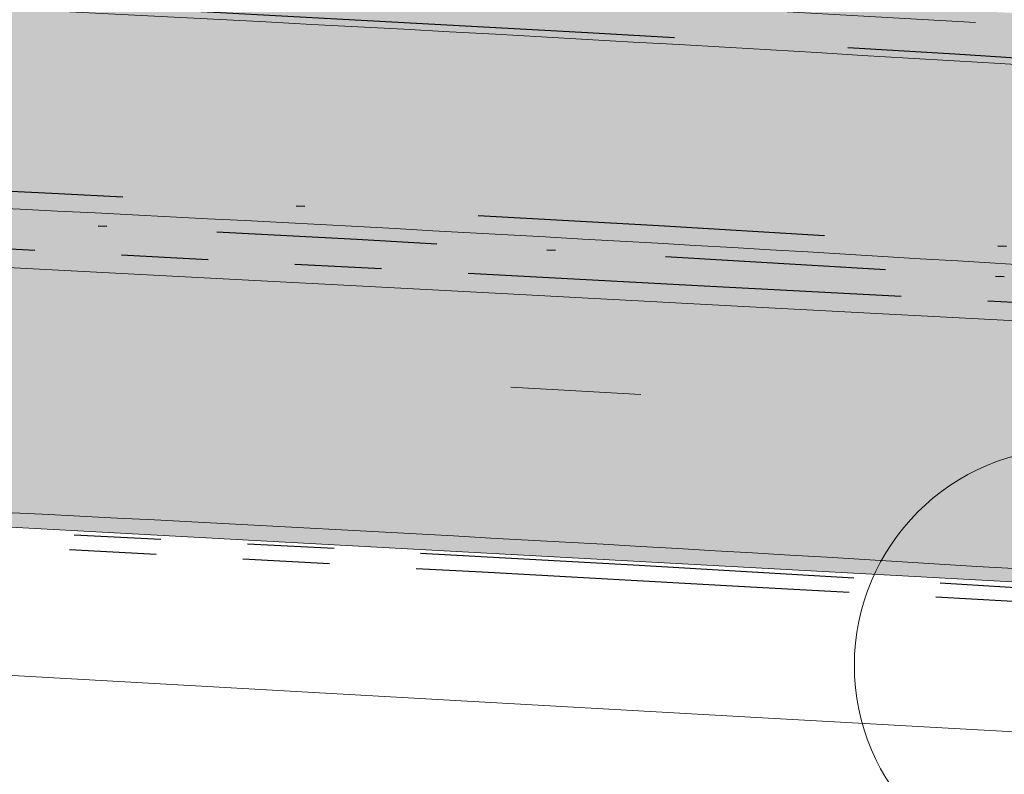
# Model space of a CAD drawing. Header units: millimetres. Extents: x 812 to 183790, y 13 to 580968.
# Tile 69 of 256: x 182526 to 182537, y 580819 to 580828. Entities that reach past the tile are written whole.
import ezdxf

# ---------------------------------------------------------------- set-up
doc = ezdxf.new("R2010")
doc.units = ezdxf.units.MM
doc.header["$LTSCALE"] = 5
for name, pattern in [('DASHDOT', [25.4, 12.7, -6.35, 0, -6.35]), ('ORG-VW-030-270-STREEP-010', [3, 0.3, -2.7]), ('PHANTOM2', [1.25, 0.625, -0.125, 0.125, -0.125, 0.125, -0.125]), ('VH-GELEIDEBAND_50X200', [8, 4, -2, 0, -2]), ('VH-OPSLUITBAND_80X200', [14, 8, -2, 2, -2]), ('VH-RWSBAND', [24, 10, -2, 2, -2, 2, -2, 2, -2]), ('VH-TROTTOIRBAND_180-200', [20, 10, -2, 2, -2, 2, -2])]:
    doc.linetypes.add(name, pattern=pattern)
for name, color, linetype, lineweight in [('047 HEMELWATER AFVOER', 252, 'PHANTOM2', 13), ('boom', 252, 'Continuous', 9), ('kant verharding', 252, 'Continuous', 9), ('N-BH-VH-KANTOPSLUITING_GELEIDEBAND_50X200-G', 20, 'VH-GELEIDEBAND_50X200', 30), ('N-BH-VH-KANTOPSLUITING_OPSLUITBAND_80X200-G', 150, 'VH-OPSLUITBAND_80X200', 30), ('N-BH-VH-KANTOPSLUITING_TROTTOIRBAND_RWS-G', 10, 'VH-RWSBAND', 30), ('N-WE-VH-KANTVERHARDING-G', 7, 'Continuous', 0), ('N-WEG-ASF-GOOTTEGEL', 7, 'DASHDOT', 25), ('V-VERHARDING FIETS', 7, 'Continuous', 9), ('V-WE-VH-KANTOPSLUITING_TROTTOIRBAND_180 200-G', 6, 'VH-TROTTOIRBAND_180-200', 25)]:
    doc.layers.add(name, color=color, linetype=linetype, lineweight=lineweight)
doc.layers.add('N-BH-VW-MARKERING_LANGS_STREEP_30270_010-G', color=7, linetype='ORG-VW-030-270-STREEP-010', lineweight=0, true_color=0xffffff)
for name, color, linetype, lineweight, transparency in [('N-PV-GR-GRAS_02-G', 85, 'Continuous', 15, 0.3), ('N-WE-VH-VERHARDING_ASFALT_ROOD-A', 12, 'Continuous', 9, 0.7), ('N-WE-VH-VERHARDING_TEGEL-A', 253, 'Continuous', 5, 0.75), ('V-WE-VH-VERHARDING_TEGEL-A', 253, 'Continuous', 18, 0.5)]:
    doc.layers.add(name, color=color, linetype=linetype, lineweight=lineweight, transparency=transparency)
doc.layers.add('V-WEG-ALG-ARCERING betontegels 60mm dik rood', color=7, linetype='Continuous', transparency=0.6)

# ---------------------------------------------------------------- blocks, each defined once
blk = doc.blocks.new('S0771')
at = {"ltscale": 0.1}
h = blk.add_hatch(color=256, dxfattribs=at)
edge = h.paths.add_edge_path()
edge.add_arc((7.366995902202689e-12, -5.115907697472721e-12), 0.15, 0, 360)
for centre, radius in [((0, 0), 2.5), ((7.366995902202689e-12, -5.115907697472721e-12), 0.04499999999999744)]:
    blk.add_circle(centre, radius)
blk.add_circle((7.366995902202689e-12, -5.115907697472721e-12), 0.15, dxfattribs=at)

msp = doc.modelspace()

# ---------------------------------------------------------------- hatches: boundary and pattern name
at = {"layer": 'N-PV-GR-GRAS_02-G'}
h = msp.add_hatch(dxfattribs=at)
h.set_pattern_fill('AGR-GRAS_02', color=256, scale=0.1, angle=90.00000000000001, style=0, pattern_type=2)
h.set_pattern_definition([(90, (0, 0), (-1, 0.9999999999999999), [0.25, -0.75]), (90, (-0.6000000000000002, 0.5499999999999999), (-1, 0.9999999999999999), [0.25, -0.75]), (180, (-0.35, 0.09999999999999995), (-0.9999999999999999, -1), [0.25, -0.75]), (180, (-0.7000000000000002, 0.4999999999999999), (-0.9999999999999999, -1), [0.25, -0.75]), (135, (-0.7000000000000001, 0.1999999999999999), (-1.000000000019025, -1.608122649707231e-16), [0.25, -1.164213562]), (225, (-8.844674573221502e-17, 0.55), (1.608122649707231e-16, -1.000000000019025), [0.25, -1.164213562]), (116.5650512, (-0.3000000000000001, 0.2499999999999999), (-4.000646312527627e-10, 1.000000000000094), [0.25, -1.986067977]), (116.5650512, (-0.8000000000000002, 0.7), (-4.000646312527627e-10, 1.000000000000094), [0.25, -1.986067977]), (153.43494882, (-1.125685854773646e-16, 0.7000000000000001), (-1.000000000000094, 5.099846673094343e-11), [0.25, -1.986067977]), (153.43494882, (-0.4500000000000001, 0.2499999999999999), (-1.000000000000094, 5.099846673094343e-11), [0.25, -1.986067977]), (153.43494882, (-0.2000000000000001, 0.6000000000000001), (-1.000000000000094, 5.099846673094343e-11), [0.25, -1.986067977]), (206.5650512, (-0.55, -8.844674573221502e-17), (-1.000000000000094, -4.000650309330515e-10), [0.25, -1.986067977]), (243.43494882, (-0.15, 0.2), (-5.09988220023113e-11, -1.000000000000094), [0.25, -1.986067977])])
edge = h.paths.add_edge_path()
edge.add_line((182455.8422390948, 580832.357112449), (182455.6124364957, 580831.9360913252))
edge.add_arc((182464.1276147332, 580847.703720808), 17.91999999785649, 241.62910164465, 269.0976136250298)
edge.add_line((182463.8453933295, 580829.7859432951), (182491.5234362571, 580829.3499887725))
edge.add_arc((182475.6818700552, 579823.5947403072), 1005.880000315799, 87.86447263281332, 89.0976136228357, ccw=False)
edge.add_arc((182475.6818700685, 579823.5947408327), 1005.87999979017, 85.9329129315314, 87.86447263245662, ccw=False)
edge.add_line((182547.0233695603, 580826.9416222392), (182574.9237051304, 580824.9578100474))
edge.add_line((182574.9237051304, 580824.9578100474), (182573.7002319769, 580825.0744470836))
edge.add_line((182573.7002319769, 580825.0744470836), (182570.5026350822, 580825.379282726))
edge.add_line((182570.5026350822, 580825.379282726), (182567.3050381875, 580825.6841183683))
edge.add_line((182567.3050381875, 580825.6841183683), (182564.1074412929, 580825.9889540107))
edge.add_line((182564.1074412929, 580825.9889540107), (182560.9039097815, 580826.293177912))
edge.add_line((182560.9039097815, 580826.293177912), (182557.4745113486, 580826.5741194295))
edge.add_line((182557.4745113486, 580826.5741194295), (182554.0451129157, 580826.8550609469))
edge.add_line((182554.0451129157, 580826.8550609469), (182550.6157144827, 580827.1360024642))
edge.add_line((182550.6157144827, 580827.1360024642), (182547.1863160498, 580827.4169439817))
edge.add_line((182547.1863160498, 580827.4169439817), (182543.7569176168, 580827.6978854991))
edge.add_line((182543.7569176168, 580827.6978854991), (182540.4340331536, 580827.9373642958))
edge.add_line((182540.4340331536, 580827.9373642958), (182537.3086117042, 580828.099976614))
edge.add_line((182537.3086117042, 580828.099976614), (182534.1831902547, 580828.2625889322))
edge.add_line((182534.1831902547, 580828.2625889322), (182531.0577688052, 580828.4252012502))
edge.add_line((182531.0577688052, 580828.4252012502), (182527.9323473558, 580828.5878135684))
edge.add_line((182527.9323473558, 580828.5878135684), (182524.8069259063, 580828.7504258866))
edge.add_line((182524.8069259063, 580828.7504258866), (182522.5364941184, 580828.8346088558))
edge.add_line((182522.5364941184, 580828.8346088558), (182520.6773474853, 580828.8810640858))
edge.add_line((182520.6773474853, 580828.8810640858), (182518.8182008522, 580828.9275193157))
edge.add_line((182518.8182008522, 580828.9275193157), (182516.9590542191, 580828.9739745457))
edge.add_line((182516.9590542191, 580828.9739745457), (182515.099907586, 580829.0204297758))
edge.add_line((182515.099907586, 580829.0204297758), (182513.2407609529, 580829.0668850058))
edge.add_line((182513.2407609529, 580829.0668850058), (182509.7778118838, 580829.2558328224))
edge.add_line((182509.7778118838, 580829.2558328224), (182508.3219401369, 580829.2954682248))
edge.add_line((182508.3219401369, 580829.2954682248), (182506.86606839, 580829.3351036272))
edge.add_line((182506.86606839, 580829.3351036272), (182505.4101966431, 580829.3747390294))
edge.add_line((182505.4101966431, 580829.3747390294), (182503.9543248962, 580829.4143744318))
edge.add_line((182503.9543248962, 580829.4143744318), (182501.0309565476, 580829.4972953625))
edge.add_line((182501.0309565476, 580829.4972953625), (182495.9139554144, 580829.6449200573))
edge.add_line((182495.9139554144, 580829.6449200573), (182490.7969542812, 580829.7925447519))
edge.add_line((182490.7969542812, 580829.7925447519), (182485.6799531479, 580829.9401694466))
edge.add_line((182485.6799531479, 580829.9401694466), (182480.5629520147, 580830.0877941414))
edge.add_line((182480.5629520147, 580830.0877941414), (182476.5693457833, 580830.1611014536))
edge.add_line((182476.5693457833, 580830.1611014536), (182472.8554942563, 580830.2159017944))
edge.add_line((182472.8554942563, 580830.2159017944), (182469.1416427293, 580830.2707021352))
edge.add_line((182469.1416427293, 580830.2707021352), (182465.4277912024, 580830.3255024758))
edge.add_line((182465.4277912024, 580830.3255024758), (182462.3622964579, 580830.3833315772))
edge.add_line((182462.3622964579, 580830.3833315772), (182461.8835026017, 580830.4532442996))
edge.add_line((182461.8835026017, 580830.4532442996), (182461.4047087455, 580830.5231570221))
edge.add_line((182461.4047087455, 580830.5231570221), (182460.9259148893, 580830.5930697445))
edge.add_line((182460.9259148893, 580830.5930697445), (182460.4471210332, 580830.662982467))
edge.add_line((182460.4471210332, 580830.662982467), (182459.8421252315, 580830.8098225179))
edge.add_line((182459.8421252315, 580830.8098225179), (182459.1530676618, 580831.0079030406))
edge.add_line((182459.1530676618, 580831.0079030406), (182458.4640100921, 580831.2059835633))
edge.add_line((182458.4640100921, 580831.2059835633), (182457.7749525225, 580831.404064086))
edge.add_line((182457.7749525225, 580831.404064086), (182457.0858949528, 580831.6021446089))
edge.add_line((182457.0858949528, 580831.6021446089), (182456.141, 580832.192))
edge.add_line((182456.141, 580832.192), (182455.8422390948, 580832.357112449))
at = {"layer": 'N-WE-VH-VERHARDING_ASFALT_ROOD-A'}
h = msp.add_hatch(color=256, dxfattribs=at)
h.dxf.hatch_style = 1
edge = h.paths.add_edge_path()
edge.add_line((182747.1993971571, 580783.8561674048), (182749.1831745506, 580787.0555788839))
edge.add_arc((182777.2506933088, 580879.540371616), 96.6499999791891, 251.6121813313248, 253.1178727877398, ccw=False)
edge.add_line((182746.7627122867, 580787.8250211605), (182742.2027506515, 580789.3408418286))
edge.add_arc((182743.8273042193, 580794.2278987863), 5.150000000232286, 156.6954549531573, 251.61218132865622, ccw=False)
edge.add_line((182739.0974669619, 580796.2653333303), (182739.2805366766, 580796.6903236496))
edge.add_line((182739.2805366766, 580796.6903236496), (182736.2645268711, 580798.1640339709))
edge.add_line((182736.2645268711, 580798.1640339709), (182735.4984519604, 580796.461090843))
edge.add_arc((182730.9385944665, 580798.5123586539), 4.999999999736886, 251.6121813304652, 335.77923582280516, ccw=False)
edge.add_line((182729.3613579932, 580793.7676431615), (182729.3140408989, 580793.6253016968))
edge.add_line((182729.3140408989, 580793.6253016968), (182726.3284175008, 580794.617781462))
edge.add_arc((182693.7269395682, 580696.5445121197), 103.3500001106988, 71.61218133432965, 74.59884301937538)
edge.add_line((182721.1741763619, 580796.183218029), (182695.6448481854, 580803.2157212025))
edge.add_arc((182561.9673772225, 580317.9409986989), 503.3500000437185, 74.59884302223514, 80.84029245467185)
edge.add_arc((182479.930378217, 579809.1625076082), 1018.699999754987, 80.84029245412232, 81.94296046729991)
edge.add_arc((182551.5445533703, 580315.0689339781), 507.7499999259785, 81.94296046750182, 86.40216300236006)
edge.add_line((182583.4073091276, 580821.818208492), (182546.8439306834, 580824.4179935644))
edge.add_arc((182475.6818700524, 579823.5947404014), 1003.350000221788, 85.9329129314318, 89.09761362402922)
edge.add_line((182491.4835913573, 580826.8203025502), (182461.7813385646, 580827.2881402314))
edge.add_arc((182462.1301780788, 580849.4353931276), 22.14999999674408, 256.0892152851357, 269.09761362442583, ccw=False)
edge.add_line((182456.8050798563, 580827.9350250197), (182455.9997038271, 580824.6832763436))
edge.add_arc((182462.1301780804, 580849.43539314), 25.50000000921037, 256.0892152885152, 269.0976136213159)
edge.add_line((182461.7285795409, 580823.938555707), (182491.4308323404, 580823.4707180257))
edge.add_arc((182475.6818700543, 579823.5947404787), 1000.000000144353, 85.93291293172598, 89.09761362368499, ccw=False)
edge.add_line((182546.6063337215, 580821.0764299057), (182583.1834185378, 580818.475670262))
edge.add_arc((182551.544553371, 580315.0689339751), 504.3999999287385, 81.9429604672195, 86.40371870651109, ccw=False)
edge.add_arc((182479.9303783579, 579809.1625084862), 1015.349998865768, 80.84029245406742, 81.94296046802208, ccw=False)
edge.add_arc((182561.9673772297, 580317.9409987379), 500.0000000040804, 74.59884302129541, 80.84029245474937, ccw=False)
edge.add_line((182694.7551699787, 580799.9860195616), (182720.176144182, 580792.9833643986))
edge.add_arc((182693.6185856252, 580696.5743602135), 100.0000000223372, 70.9245064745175, 74.59884302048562, ccw=False)
edge.add_line((182726.2999553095, 580791.0832385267), (182747.1993971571, 580783.8561674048))
at = {"layer": 'N-WE-VH-VERHARDING_TEGEL-A'}
h = msp.add_hatch(color=256, dxfattribs=at)
h.dxf.hatch_style = 1
edge = h.paths.add_edge_path()
edge.add_line((182734.8123024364, 580795.7757181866), (182734.8589631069, 580795.7427540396))
edge.add_arc((182730.9385944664, 580798.5123586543), 4.799999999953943, 324.7601184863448, 324.9978515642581)
edge.add_line((182734.8704210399, 580795.7590443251), (182734.8123024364, 580795.7757181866))
edge = h.paths.add_edge_path()
edge.add_line((182733.6605132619, 580794.5587327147), (182733.4827499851, 580794.7951994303))
edge.add_line((182733.4827499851, 580794.7951994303), (182733.642615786, 580794.9153781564))
edge.add_arc((182730.938594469, 580798.5123586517), 4.49999999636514, 306.9339257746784, 322.2128002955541)
edge.add_line((182734.4949081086, 580795.7550713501), (182734.5605247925, 580795.8479516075))
edge.add_line((182734.5605247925, 580795.8479516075), (182733.072, 580796.275))
edge.add_line((182733.072, 580796.275), (182733.3354651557, 580796.8943211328))
edge.add_line((182733.3354651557, 580796.8943211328), (182731.4455190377, 580797.5570164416))
edge.add_line((182731.4455190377, 580797.5570164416), (182730.6353043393, 580795.7679075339))
edge.add_line((182730.6353043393, 580795.7679075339), (182727.1012633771, 580796.9426920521))
edge.add_arc((182693.7269393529, 580696.5445113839), 105.8000008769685, 71.61218134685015, 74.59884301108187)
edge.add_line((182721.8248365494, 580798.5452386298), (182696.2955083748, 580805.5777418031))
edge.add_arc((182561.9673772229, 580317.9409987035), 505.8000000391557, 74.5988430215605, 80.84029245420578)
edge.add_arc((182479.9303782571, 579809.1625078), 1021.149999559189, 80.84029245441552, 81.94296046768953)
edge.add_arc((182551.5445533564, 580315.068933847), 510.2000000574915, 81.94296046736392, 85.46479090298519)
edge.add_line((182591.8869353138, 580823.6714626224), (182547.0176956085, 580826.8618237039))
edge.add_arc((182475.6818700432, 579823.59474025), 1005.80000037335, 85.93291293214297, 87.86447263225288)
edge.add_arc((182475.6818700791, 579823.5947410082), 1005.799999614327, 87.86447263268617, 89.09761362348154)
edge.add_line((182491.5221763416, 580829.2699986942), (182463.8441334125, 580829.7059532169))
edge.add_arc((182464.127614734, 580847.7037208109), 18.00000000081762, 241.3733160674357, 269.0976136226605, ccw=False)
edge.add_line((182455.50380209, 580831.9040418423), (182454.0026040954, 580829.1536984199))
edge.add_arc((182458.027942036, 580838.0888343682), 9.799999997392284, 245.7481199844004, 256.0892152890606)
edge.add_line((182455.6719166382, 580828.5762561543), (182456.8892236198, 580828.274759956))
edge.add_arc((182462.1301780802, 580849.4353931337), 21.80000000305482, 256.0892152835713, 269.0976136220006)
edge.add_line((182461.7868507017, 580827.6380968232), (182491.4891034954, 580827.1702591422))
edge.add_arc((182475.6818700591, 579823.5947405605), 1003.700000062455, 85.93291293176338, 89.09761362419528, ccw=False)
edge.add_line((182546.8687542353, 580824.7671121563), (182583.4307033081, 580822.1674287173))
edge.add_arc((182551.5445533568, 580315.0689338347), 508.1000000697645, 81.94296046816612, 86.40200135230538, ccw=False)
edge.add_arc((182479.9303781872, 579809.1625073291), 1019.050000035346, 80.84029245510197, 81.94296046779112, ccw=False)
edge.add_arc((182561.9673772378, 580317.9409987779), 503.6999999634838, 74.5988430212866, 80.84029245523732, ccw=False)
edge.add_line((182695.7377996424, 580803.5531527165), (182721.2671278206, 580796.5206495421))
edge.add_arc((182693.726939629, 580696.5445123), 103.6999999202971, 71.6121813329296, 74.59884302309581, ccw=False)
edge.add_line((182726.4388240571, 580794.9499115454), (182729.4244474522, 580793.9574317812))
edge.add_arc((182730.9385944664, 580798.5123586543), 4.799999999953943, 251.6121813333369, 304.5459103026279)
at = {"layer": 'V-WE-VH-VERHARDING_TEGEL-A'}
h = msp.add_hatch(color=256, dxfattribs=at)
h.dxf.hatch_style = 1
h.paths.add_polyline_path([(182455.50380209, 580831.9040418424), (182454.0026040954, 580829.1536984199), (182455.1793785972, 580828.6235537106), (182457.4684493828, 580827.7761560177), (182458.3543699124, 580827.6966467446), (182459.240290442, 580827.6171374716), (182460.1262109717, 580827.5376281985), (182461.0121315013, 580827.4581189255), (182461.8980520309, 580827.3786096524), (182463.4309021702, 580827.2975462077), (182466.4300845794, 580827.2129600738), (182469.4292669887, 580827.1283739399), (182472.428449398, 580827.0437878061), (182475.4276318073, 580826.9592016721), (182478.4268142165, 580826.8746155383), (182482.0901597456, 580826.7647229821), (182486.1741206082, 580826.638803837), (182490.2580814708, 580826.5128846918), (182494.3420423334, 580826.3869655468), (182498.4260031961, 580826.2610464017), (182502.5099640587, 580826.1351272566), (182506.1804276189, 580826.0231552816), (182509.8141447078, 580825.9124227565), (182513.4478617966, 580825.8016902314), (182517.0815788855, 580825.6909577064), (182520.7152959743, 580825.5802251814), (182524.2312825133, 580825.4572298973), (182527.3406197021, 580825.2918782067), (182530.4499568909, 580825.126526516), (182533.5592940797, 580824.9611748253), (182536.6686312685, 580824.7958231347), (182539.7779684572, 580824.6304714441), (182542.8826534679, 580824.4205348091), (182545.9832235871, 580824.1711624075), (182549.0837937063, 580823.9217900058), (182552.1843638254, 580823.672417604), (182555.2849339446, 580823.4230452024), (182558.3855040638, 580823.1736728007), (182561.7776175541, 580822.8614948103), (182565.2266025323, 580822.5370653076), (182568.6755875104, 580822.2126358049), (182572.1245724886, 580821.8882063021), (182575.5735574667, 580821.5637767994), (182578.9729278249, 580821.2373366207), (182582.0747127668, 580820.8988365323), (182585.1764977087, 580820.560336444), (182588.2782826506, 580820.2218363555), (182591.3800675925, 580819.8833362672), (182594.4818525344, 580819.5448361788), (182597.3201616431, 580819.217742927), (182599.8351769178, 580818.9046462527), (182602.3501921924, 580818.5915495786), (182604.8652074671, 580818.2784529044), (182607.3802227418, 580817.9653562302), (182609.8952380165, 580817.652259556), (182612.5022527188, 580817.308307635), (182615.1390963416, 580816.9543515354), (182617.7759399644, 580816.6003954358), (182620.4127835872, 580816.2464393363), (182623.04962721, 580815.8924832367), (182625.6821626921, 580815.5371008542), (182628.2487090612, 580815.1598716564), (182630.8152554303, 580814.7826424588), (182633.3818017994, 580814.405413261), (182635.9483481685, 580814.0281840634), (182638.5148945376, 580813.6509548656), (182640.9088520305, 580813.2865017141), (182643.0056577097, 580812.9440454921), (182645.1066849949, 580812.5869669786), (182649.7331407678, 580811.8434843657), (182654.6610525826, 580810.9976771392), (182659.5845983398, 580810.1277541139), (182664.5015950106, 580809.2209073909), (182669.4177730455, 580808.3094452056), (182674.3274848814, 580807.3968219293), (182677.7978745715, 580806.717486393), (182681.4834602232, 580805.9883074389), (182682.5561419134, 580805.7764089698), (182684.9756754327, 580805.2926435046), (182687.1587701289, 580804.8424584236), (182687.5950333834, 580804.7497755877), (182688.5658134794, 580804.5453743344), (182691.942734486, 580803.8265346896), (182693.3082887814, 580803.5280725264), (182694.1588380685, 580803.3421723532), (182695.1163212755, 580803.1284630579), (182696.0328516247, 580802.9147075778), (182698.4671679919, 580802.3411580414), (182699.8880365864, 580802.002470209), (182700.9154670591, 580801.7514305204), (182703.6816411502, 580801.0520885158), (182704.9411721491, 580800.7243029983), (182706.2974861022, 580800.3645149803), (182708.5389078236, 580799.7676658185), (182710.1164709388, 580799.3389751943), (182710.6464851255, 580799.1937133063), (182712.0099856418, 580798.8072204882), (182713.2967522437, 580798.4386594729), (182716.7264716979, 580797.4636331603), (182723.5066324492, 580795.5239116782), (182726.4968512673, 580794.663166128), (182727.3084001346, 580794.4231579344), (182728.0477511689, 580794.1719112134), (182728.8740394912, 580793.873556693), (182729.4180243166, 580793.6918490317), (182729.9658196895, 580793.5767088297), (182730.3581934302, 580793.5467172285), (182730.799268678, 580793.5473738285), (182731.231872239, 580793.5830296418), (182731.542407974, 580793.6503250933), (182731.8546702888, 580793.7378761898), (182732.0998600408, 580793.8333926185), (182732.3213766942, 580793.9285000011), (182732.0272807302, 580794.4860460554), (182732.1865636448, 580794.5768947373), (182733.3101242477, 580795.2202400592), (182733.6364069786, 580794.6344489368), (182733.93622217, 580794.854119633), (182734.2097343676, 580795.0760206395), (182734.4287125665, 580795.2756150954), (182734.6903004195, 580795.5501082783), (182735.0136131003, 580795.9772983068), (182734.377188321, 580795.8671633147), (182733.0210113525, 580796.2700042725), (182733.2838603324, 580796.912683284), (182731.5540290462, 580797.5186960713), (182731.2552716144, 580796.8068930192), (182730.729043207, 580796.9599167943), (182726.1020050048, 580798.3054292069), (182718.9625096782, 580800.3496603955), (182718.4160003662, 580800.5009564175), (182715.5652089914, 580801.2899114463), (182714.1112266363, 580801.6892641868), (182712.3440093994, 580802.1710212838), (182710.6560049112, 580802.6222766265), (182709.3319069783, 580802.9792803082), (182706.609705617, 580803.6939101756), (182703.3677847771, 580804.5379753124), (182701.3589935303, 580805.0443390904), (182700.5153028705, 580805.2582380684), (182699.4743178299, 580805.5221566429), (182697.8327108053, 580805.9171204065), (182696.1734659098, 580806.3020211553), (182694.3965783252, 580806.709951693), (182692.8954627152, 580807.0401306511), (182690.3557770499, 580807.5877108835), (182688.9071975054, 580807.886457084), (182687.6379852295, 580808.1450767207), (182683.6757236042, 580808.9361017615), (182679.6123346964, 580809.7449619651), (182675.1949920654, 580810.6082856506), (182670.3037859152, 580811.5180185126), (182665.3893322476, 580812.4436214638), (182660.4699901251, 580813.3379424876), (182655.5498397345, 580814.2276462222), (182650.6210678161, 580815.068098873), (182645.6896016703, 580815.8936605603), (182643.7789000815, 580816.1975006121), (182641.8689180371, 580816.5057984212), (182639.8882419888, 580816.8151474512), (182637.7470668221, 580817.126883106), (182635.6058916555, 580817.4386187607), (182633.4647164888, 580817.7503544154), (182631.3235413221, 580818.0620900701), (182629.1823661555, 580818.3738257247), (182627.0411909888, 580818.6855613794), (182626.1597309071, 580818.8073901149), (182625.3830276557, 580818.9134263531), (182624.6063244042, 580819.0194625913), (182623.8296211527, 580819.1254988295), (182623.0529179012, 580819.2315350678), (182622.2762146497, 580819.337571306), (182621.9199819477, 580819.7672465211), (182621.9209604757, 580820.4718695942), (182620.4378271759, 580820.6764278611), (182620.4414245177, 580819.8231229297), (182619.2580839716, 580819.752084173), (182617.6276921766, 580819.9756801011), (182615.9973003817, 580820.1992760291), (182614.3669085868, 580820.4228719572), (182612.7365167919, 580820.6464678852), (182611.0569451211, 580820.8751093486), (182608.4660893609, 580821.1972426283), (182605.8752336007, 580821.519375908), (182603.2843778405, 580821.8415091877), (182600.6935220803, 580822.1636424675), (182598.1026663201, 580822.4857757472), (182595.3366593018, 580822.8106270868), (182592.2799801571, 580823.1399891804), (182589.2233010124, 580823.4693512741), (182586.1666218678, 580823.7987133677), (182583.1099427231, 580824.1280754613), (182580.0532635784, 580824.4574375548), (182576.8978288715, 580824.7696114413), (182573.7002319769, 580825.0744470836), (182570.5026350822, 580825.379282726), (182567.3050381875, 580825.6841183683), (182564.1074412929, 580825.9889540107), (182560.9039097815, 580826.293177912), (182557.4745113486, 580826.5741194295), (182554.0451129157, 580826.8550609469), (182550.6157144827, 580827.1360024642), (182547.1863160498, 580827.4169439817), (182543.7569176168, 580827.6978854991), (182540.4340331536, 580827.9373642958), (182537.3086117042, 580828.099976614), (182534.1831902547, 580828.2625889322), (182531.0577688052, 580828.4252012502), (182527.9323473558, 580828.5878135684), (182524.8069259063, 580828.7504258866), (182522.5364941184, 580828.8346088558), (182520.6773474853, 580828.8810640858), (182518.8182008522, 580828.9275193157), (182516.9590542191, 580828.9739745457), (182515.099907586, 580829.0204297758), (182513.2407609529, 580829.0668850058), (182509.7778118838, 580829.2558328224), (182508.3219401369, 580829.2954682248), (182506.86606839, 580829.3351036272), (182505.4101966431, 580829.3747390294), (182503.9543248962, 580829.4143744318), (182501.0309565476, 580829.4972953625), (182495.9139554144, 580829.6449200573), (182490.7969542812, 580829.7925447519), (182485.6799531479, 580829.9401694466), (182480.5629520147, 580830.0877941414), (182476.5693457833, 580830.1611014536), (182472.8554942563, 580830.2159017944), (182469.1416427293, 580830.2707021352), (182465.4277912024, 580830.3255024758), (182462.3622964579, 580830.3833315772), (182461.8835026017, 580830.4532442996), (182461.4047087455, 580830.5231570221), (182460.9259148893, 580830.5930697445), (182460.4471210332, 580830.662982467), (182459.8421252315, 580830.8098225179), (182459.1530676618, 580831.0079030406), (182458.4640100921, 580831.2059835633), (182457.7749525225, 580831.404064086), (182457.0858949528, 580831.6021446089), (182456.141, 580832.192), (182455.7722195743, 580832.395809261)])
at = {"layer": 'V-WEG-ALG-ARCERING betontegels 60mm dik rood', "transparency": 33554687}
h = msp.add_hatch(dxfattribs=at)
h.set_pattern_fill('AR-B88', color=12, scale=0.002)
h.set_pattern_definition([(0, (0, 0), (0, 0.4064), []), (90, (0, 0), (-0.2032, 0.4064), [0.4064, -0.4064])])
h.paths.add_polyline_path([(182456.7796553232, 580827.8323721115), (182456.0371003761, 580824.834266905), (182456.5324103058, 580824.738634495), (182457.7337455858, 580824.6161256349), (182459.0168544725, 580824.4852777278), (182460.2999633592, 580824.3544298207), (182461.5830722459, 580824.2235819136), (182462.8661811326, 580824.0927340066), (182466.1309907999, 580824.0094225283), (182469.3958004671, 580823.9261110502), (182472.6606101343, 580823.8427995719), (182475.9254198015, 580823.7594880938), (182479.1902294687, 580823.6761766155), (182483.9152788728, 580823.526095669), (182488.6403282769, 580823.3760147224), (182493.365377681, 580823.2259337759), (182498.0904270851, 580823.0758528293), (182502.8154764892, 580822.9257718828), (182507.0550561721, 580822.7942710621), (182511.2946358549, 580822.6627702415), (182515.5342155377, 580822.5312694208), (182519.7737952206, 580822.3997686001), (182524.0133749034, 580822.2682677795), (182527.323686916, 580822.0872619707), (182530.6339989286, 580821.9062561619), (182533.9443109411, 580821.7252503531), (182537.2546229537, 580821.5442445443), (182540.5649349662, 580821.3632387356), (182543.6955329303, 580821.1240624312), (182546.8261308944, 580820.8848861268), (182549.9567288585, 580820.6457098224), (182553.0873268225, 580820.4065335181), (182556.2179247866, 580820.1673572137), (182557.9495304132, 580820.0122154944), (182559.6811360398, 580819.8570737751), (182561.4127416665, 580819.7019320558), (182563.1443472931, 580819.5467903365), (182565.3989931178, 580819.3447872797), (182565.2510934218, 580819.8720979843), (182565.311356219, 580820.4463733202), (182565.3716190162, 580821.020648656), (182565.4318818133, 580821.5949239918), (182565.5099669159, 580822.3390372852), (182563.3869391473, 580822.5219468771), (182561.5879060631, 580822.6769426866), (182559.7888729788, 580822.8319384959), (182557.9898398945, 580822.9869343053), (182556.1908068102, 580823.1419301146), (182553.1875021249, 580823.3836382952), (182550.1841974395, 580823.6253464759), (182547.1808927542, 580823.8670546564), (182544.1775880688, 580824.108762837), (182541.1742833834, 580824.3504710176), (182537.6662864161, 580824.5354679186), (182534.1582894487, 580824.7204648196), (182530.6502924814, 580824.9054617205), (182527.142295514, 580825.0904586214), (182523.6342985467, 580825.2754555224), (182519.471817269, 580825.4074218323), (182515.3093359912, 580825.5393881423), (182511.1468547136, 580825.6713544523), (182506.9843734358, 580825.8033207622), (182502.8218921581, 580825.9352870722), (182498.1621439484, 580826.0785414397), (182493.5023957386, 580826.2217958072), (182488.8426475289, 580826.3650501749), (182484.1828993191, 580826.5083045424), (182479.5231511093, 580826.6515589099), (182476.1302599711, 580826.7540281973), (182472.7373688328, 580826.8564974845), (182469.3444776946, 580826.9589667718), (182465.9515865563, 580827.0614360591), (182462.5586954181, 580827.1639053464), (182461.5116248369, 580827.2583286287), (182460.4645542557, 580827.352751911), (182459.4174836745, 580827.4471751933), (182458.3704130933, 580827.5415984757), (182457.3233425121, 580827.636021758)])

# ---------------------------------------------------------------- linework, layer by layer
at = {"layer": '047 HEMELWATER AFVOER', "flags": 128}
msp.add_lwpolyline([(182452.45, 580832.78), (182611.4619954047, 580823.7596207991)], dxfattribs=at)
at = {"layer": 'kant verharding', "color": 251, "lineweight": 0, "true_color": 0x696969, "flags": 128}
msp.add_lwpolyline([(182455.691, 580822.094), (182457.34, 580822.094), (182457.664, 580822.094), (182463.979, 580822.093), (182479.036, 580821.91), (182500, 580821.502), (182520.958, 580820.736), (182534.163, 580819.99), (182537.1345486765, 580819.8221260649)], dxfattribs=at)
at = {"layer": 'N-BH-VH-KANTOPSLUITING_GELEIDEBAND_50X200-G', "ltscale": 0.2, "flags": 128}
msp.add_lwpolyline([(182583.4315200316, 580822.1673706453), (182546.8687542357, 580824.7671121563, 0.01380948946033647), (182491.4891035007, 580827.1702591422), (182461.7868507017, 580827.6380968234, -0.05682087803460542), (182456.8892236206, 580828.2747599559), (182455.6719166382, 580828.5762561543, -0.04515218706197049), (182454.0026040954, 580829.1536984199)], format="xyb", dxfattribs=at)
at = {"layer": 'N-BH-VH-KANTOPSLUITING_OPSLUITBAND_80X200-G', "ltscale": 0.2, "flags": 128}
msp.add_lwpolyline([(182455.6124364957, 580831.9360913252, 0.120431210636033), (182463.8453933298, 580829.7859432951), (182491.5234362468, 580829.3499887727, -0.005380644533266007), (182513.1643333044, 580828.7761368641, -0.008428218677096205), (182547.0233695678, 580826.9416222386), (182591.8917942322, 580823.7513191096)], format="xyb", dxfattribs=at)
at = {"layer": 'N-BH-VH-KANTOPSLUITING_TROTTOIRBAND_RWS-G', "ltscale": 0.1, "flags": 128}
msp.add_lwpolyline([(182583.1678151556, 580818.2562242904), (182546.5907303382, 580820.8569839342, 0.01380948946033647), (182491.4273675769, 580823.2507453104), (182461.7251147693, 580823.718582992, -0.05682087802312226), (182455.946813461, 580824.4697286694, 0.4921360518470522), (182455.5995332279, 580824.1935277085), (182455.5952964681, 580823.193336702)], format="xyb", dxfattribs=at)
at = {"layer": 'N-BH-VW-MARKERING_LANGS_STREEP_30270_010-G', "flags": 128}
msp.add_lwpolyline([(182456.4204226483, 580826.3819510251, 0.05682087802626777), (182461.7561402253, 580825.6883386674), (182491.4583930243, 580825.2205009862, -0.01380948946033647), (182546.7304515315, 580822.822022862), (182583.2932173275, 580820.2222813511, -0.0194646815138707), (182622.4859659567, 580816.2227411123, -0.004811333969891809), (182641.8394336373, 580813.2929111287, -0.0272401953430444), (182695.2199272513, 580801.6731771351), (182720.749255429, 580794.6406739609, -0.01303250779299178), (182725.8237018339, 580793.0994725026), (182740.3404034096, 580788.273836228), (182741.7480871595, 580787.8117286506, 0.01724129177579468), (182754.88792644, 580784.047882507), (182772.1086401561, 580779.7515293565, 0.0687850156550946), (182778.0306018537, 580779.1145959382)], format="xyb", dxfattribs=at)
at = {"layer": 'N-WE-VH-KANTVERHARDING-G', "flags": 128}
for points in [[(182591.8861202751, 580823.6715205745), (182547.0176956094, 580826.8618237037, 0.008428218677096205), (182513.1613522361, 580828.6961924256, 0.005380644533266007), (182491.5221763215, 580829.2699986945), (182463.8441334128, 580829.7059532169, -0.1215636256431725), (182455.50380209, 580831.9040418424), (182455.7722195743, 580832.3958092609)], [(182727.2499595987, 580794.4695133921), (182726.3757345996, 580794.7601229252, 0.01303250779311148), (182721.2140127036, 580796.3278315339), (182695.6846845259, 580803.360334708, 0.0272401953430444), (182642.1180108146, 580815.0205959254, 0.004811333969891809), (182622.7312439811, 580817.9554669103, 0.01945909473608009), (182583.4173351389, 580821.9678743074), (182546.854569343, 580824.5676158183, 0.01380948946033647), (182491.4859537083, 580826.9702839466), (182461.7837009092, 580827.4381216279, -0.05682087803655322), (182456.8411414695, 580828.0806257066), (182455.6238344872, 580828.382121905, -0.04515218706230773), (182453.9204543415, 580828.9713487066)], [(182753.5446014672, 580781.9194174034), (182753.2149958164, 580782.0003551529, -0.02303789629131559), (182748.7980434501, 580783.303352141), (182726.2999553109, 580791.0832385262, 0.01603369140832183), (182720.1761441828, 580792.9833643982), (182694.7551699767, 580799.9860195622, 0.0272401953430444), (182641.56085646, 580811.5652263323, 0.004811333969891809), (182622.2406879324, 580814.4900153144, 0.0194661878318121), (182583.1834185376, 580818.475670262), (182546.6063337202, 580821.0764299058, 0.01380948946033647), (182491.4308323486, 580823.4707180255), (182461.728579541, 580823.938555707, -0.05682087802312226), (182455.9997038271, 580824.6832763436, 0.4921360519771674), (182455.3795605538, 580824.1900603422), (182455.3953213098, 580823.1901845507)]]:
    msp.add_lwpolyline(points, format="xyb", dxfattribs=at)
at = {"layer": 'N-WEG-ASF-GOOTTEGEL', "ltscale": 0.04, "flags": 128}
msp.add_lwpolyline([(182729.3140408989, 580793.6253016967), (182726.3284175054, 580794.6177814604, 0.01303250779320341), (182721.1741763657, 580796.1832180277), (182695.6448481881, 580803.2157212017, 0.0272401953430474), (182642.0941327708, 580814.872508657, 0.004811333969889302), (182622.7102201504, 580817.8069475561, 0.01945939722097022), (182583.4073091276, 580821.8182084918), (182546.8439306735, 580824.417993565, 0.01380948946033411), (182491.4835913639, 580826.82030255), (182461.7813385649, 580827.2881402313, -0.05682087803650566), (182456.8050798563, 580827.9350250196)], format="xyb", dxfattribs=at)
at = {"layer": 'V-VERHARDING FIETS'}
for points in [[(182537.6662864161, 580824.5354679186, 0), (182534.1582894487, 580824.7204648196, 0), (182530.6502924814, 580824.9054617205, 0), (182527.142295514, 580825.0904586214, 0), (182523.6342985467, 580825.2754555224, 0), (182519.471817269, 580825.4074218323, 0), (182515.3093359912, 580825.5393881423, 0), (182511.1468547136, 580825.6713544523, 0), (182506.9843734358, 580825.8033207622, 0), (182502.8218921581, 580825.9352870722, 0), (182498.1621439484, 580826.0785414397, 0), (182493.5023957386, 580826.2217958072, 0), (182488.8426475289, 580826.3650501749, 0), (182484.1828993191, 580826.5083045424, 0), (182479.5231511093, 580826.6515589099, 0)], [(182537.2546229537, 580821.5442445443, 0), (182533.9443109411, 580821.7252503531, 0), (182530.6339989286, 580821.9062561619, 0), (182527.323686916, 580822.0872619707, 0), (182524.0133749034, 580822.2682677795, 0), (182519.7737952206, 580822.3997686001, 0), (182515.5342155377, 580822.5312694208, 0), (182511.2946358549, 580822.6627702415, 0), (182507.0550561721, 580822.7942710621, 0), (182502.8154764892, 580822.9257718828, 0), (182498.0904270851, 580823.0758528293, 0), (182493.365377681, 580823.2259337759, 0), (182488.6403282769, 580823.3760147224, 0), (182483.9152788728, 580823.526095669, 0), (182479.1902294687, 580823.6761766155, 0)]]:
    msp.add_polyline3d(points, dxfattribs=at)
at = {"layer": 'V-WE-VH-KANTOPSLUITING_TROTTOIRBAND_180 200-G', "ltscale": 0.1, "flags": 128}
for points in [[(182645.1066849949, 580812.5869669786), (182643.0056577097, 580812.9440454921), (182640.9088520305, 580813.2865017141), (182638.5148945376, 580813.6509548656), (182635.9483481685, 580814.0281840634), (182633.3818017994, 580814.405413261), (182630.8152554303, 580814.7826424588), (182628.2487090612, 580815.1598716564), (182625.6821626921, 580815.5371008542), (182623.04962721, 580815.8924832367), (182620.4127835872, 580816.2464393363), (182617.7759399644, 580816.6003954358), (182615.1390963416, 580816.9543515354), (182612.5022527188, 580817.308307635), (182609.8952380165, 580817.652259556), (182607.3802227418, 580817.9653562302), (182604.8652074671, 580818.2784529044), (182602.3501921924, 580818.5915495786), (182599.8351769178, 580818.9046462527), (182597.3201616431, 580819.217742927), (182594.4818525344, 580819.5448361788), (182591.3800675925, 580819.8833362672), (182588.2782826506, 580820.2218363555), (182585.1764977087, 580820.560336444), (182582.0747127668, 580820.8988365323), (182578.9729278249, 580821.2373366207), (182575.5735574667, 580821.5637767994), (182572.1245724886, 580821.8882063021), (182568.6755875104, 580822.2126358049), (182565.2266025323, 580822.5370653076), (182561.7776175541, 580822.8614948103), (182558.3855040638, 580823.1736728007), (182555.2849339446, 580823.4230452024), (182552.1843638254, 580823.672417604), (182549.0837937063, 580823.9217900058), (182545.9832235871, 580824.1711624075), (182542.8826534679, 580824.4205348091), (182539.7779684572, 580824.6304714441), (182536.6686312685, 580824.7958231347), (182533.5592940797, 580824.9611748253), (182530.4499568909, 580825.126526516), (182527.3406197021, 580825.2918782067), (182524.2312825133, 580825.4572298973), (182520.7152959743, 580825.5802251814), (182517.0815788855, 580825.6909577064), (182513.4478617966, 580825.8016902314), (182509.8141447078, 580825.9124227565), (182506.1804276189, 580826.0231552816), (182502.5099640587, 580826.1351272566), (182498.4260031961, 580826.2610464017), (182494.3420423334, 580826.3869655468), (182490.2580814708, 580826.5128846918), (182486.1741206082, 580826.638803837), (182482.0901597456, 580826.7647229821), (182478.4268142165, 580826.8746155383), (182475.4276318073, 580826.9592016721), (182472.428449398, 580827.0437878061), (182469.4292669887, 580827.1283739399), (182466.4300845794, 580827.2129600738), (182463.4309021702, 580827.2975462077), (182461.8980520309, 580827.3786096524), (182461.0121315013, 580827.4581189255), (182460.1262109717, 580827.5376281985), (182459.240290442, 580827.6171374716), (182458.3543699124, 580827.6966467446), (182457.4684493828, 580827.7761560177), (182456.1552683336, 580828.2622862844)], [(182644.5207482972, 580809.2631418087), (182640.5128650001, 580809.8178741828), (182636.5142350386, 580810.4127404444), (182632.515605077, 580811.0076067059), (182628.5169751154, 580811.6024729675), (182624.8361014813, 580812.1430925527), (182622.229419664, 580812.5003284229), (182619.6227378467, 580812.8575642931), (182617.0160560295, 580813.2148001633), (182614.4093742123, 580813.5720360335), (182611.802692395, 580813.9292719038), (182608.2814593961, 580814.3699103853), (182604.5393288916, 580814.830693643), (182600.7971983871, 580815.2914769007), (182597.0550678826, 580815.7522601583), (182593.3129373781, 580816.2130434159), (182590.2740291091, 580816.5739058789), (182588.369785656, 580816.7735439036), (182586.4655422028, 580816.9731819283), (182584.5612987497, 580817.172819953), (182582.6570552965, 580817.3724579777), (182580.7528118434, 580817.5720960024), (182577.9297326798, 580817.8533118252), (182575.0681664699, 580818.1379446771), (182572.2066002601, 580818.4225775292), (182569.3450340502, 580818.7072103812), (182566.4834678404, 580818.9918432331), (182562.7091854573, 580819.3239116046), (182558.1478635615, 580819.6968838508), (182553.5865416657, 580820.0698560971), (182549.0252197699, 580820.4428283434), (182544.4638978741, 580820.8158005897), (182540.0778888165, 580821.1651133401), (182537.0525009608, 580821.3308022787), (182534.0271131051, 580821.4964912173), (182531.0017252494, 580821.662180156), (182527.9763373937, 580821.8278690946), (182524.9509495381, 580821.9935580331), (182521.2975742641, 580822.1262124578), (182517.3637878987, 580822.2441161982), (182513.4300015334, 580822.3620199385), (182509.4962151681, 580822.4799236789), (182505.5624288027, 580822.5978274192), (182501.5163085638, 580822.7218295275), (182497.1641223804, 580822.8624473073), (182492.811936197, 580823.0030650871), (182488.4597500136, 580823.1436828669), (182484.1075638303, 580823.2843006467), (182479.7553776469, 580823.4249184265), (182476.554723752, 580823.5128877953), (182473.5642399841, 580823.5912481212), (182470.5737562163, 580823.669608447), (182467.5832724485, 580823.7479687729), (182464.5927886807, 580823.8263290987), (182462.3679735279, 580823.9276391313), (182461.1883166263, 580824.060276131), (182460.0086597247, 580824.1929131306), (182458.8290028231, 580824.3255501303), (182457.6493459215, 580824.4581871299), (182455.9364758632, 580824.6507769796), (182455.7250138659, 580824.550848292), (182455.5578254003, 580824.2469368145), (182455.5595501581, 580824.1981820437)]]:
    msp.add_lwpolyline(points, dxfattribs=at)

# ---------------------------------------------------------------- block references
at = {"layer": 'boom', "linetype": 'Continuous', "lineweight": 13}
msp.add_blockref('S0771', (182537.7919901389, 580820.5902959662, 0.9725000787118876), dxfattribs=at)

doc.saveas('drawing.dxf')
